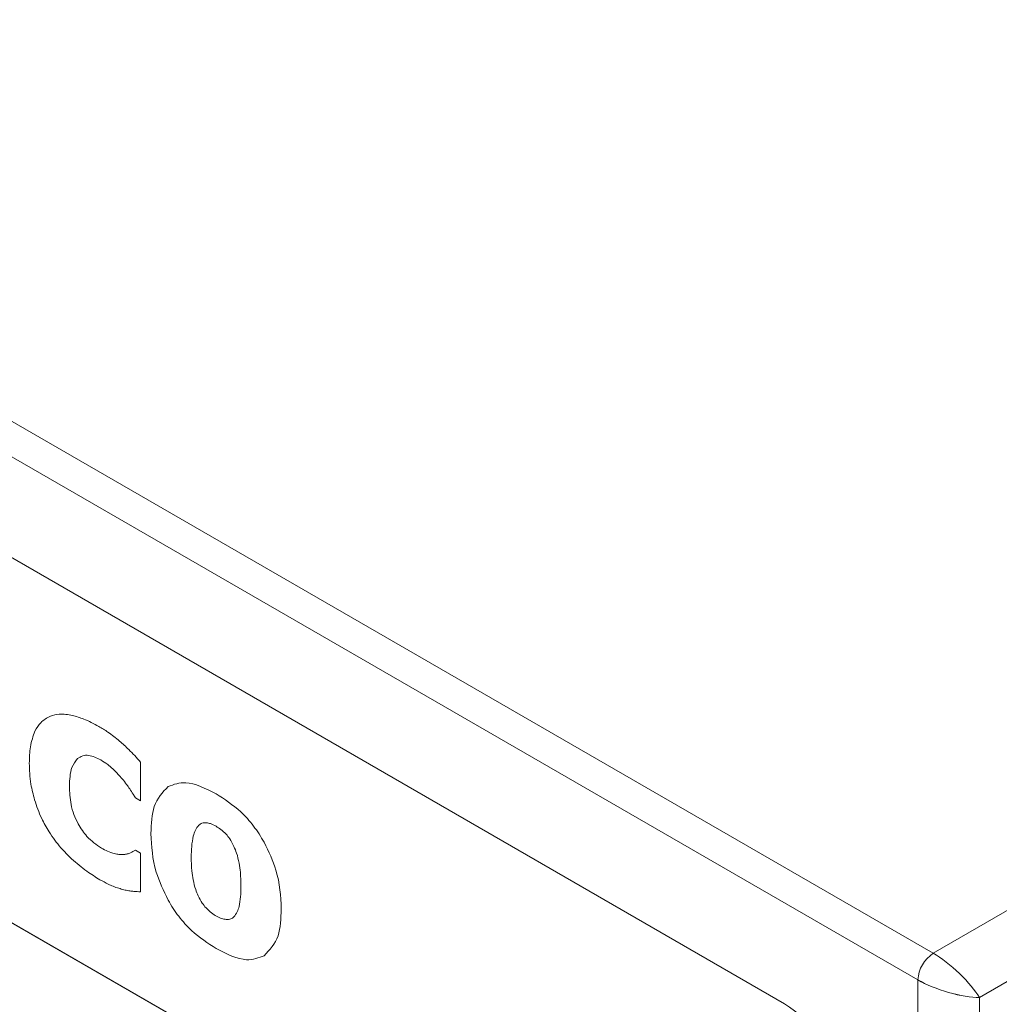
# Model space of a CAD drawing. Header units: millimetres. Extents: x -420 to 420, y -297 to 297.
# Tile 116 of 141: x 241 to 262, y 172 to 193. Entities that reach past the tile are written whole.
import ezdxf

# ---------------------------------------------------------------- set-up
doc = ezdxf.new("R2010")
doc.units = ezdxf.units.MM
doc.header["$MEASUREMENT"] = 0
doc.layers.add('layer 1', color=7, linetype='Continuous')

msp = doc.modelspace()

# ---------------------------------------------------------------- linework, layer by layer
at = {"layer": 'layer 1', "color": 7, "lineweight": 9}
for points in [[(219.1947, 196.4232), (219.1947, 196.4232), (260.3723, 172.6519), (260.3723, 172.6519)], [(260.0457, 172.0858), (260.0457, 172.0858), (218.8679, 195.8572), (218.8679, 195.8572)], [(257.2024, 171.5761), (257.2024, 171.5761), (221.711, 192.0647), (221.711, 192.0647)], [(251.3525, 167.179), (251.3525, 167.179), (227.8224, 180.7625), (227.8224, 180.7625)], [(251.2218, 167.2544), (251.2218, 167.2544), (227.9531, 180.6871), (227.9531, 180.6871)], [(260.3723, 172.6519), (260.3723, 172.6519), (269.5495, 177.9495), (269.5495, 177.9495)], [(243.4896, 175.9004), (243.4896, 175.9004), (243.4896, 176.724), (243.4896, 176.724)], [(270.203, 176.8176), (270.203, 176.8176), (261.3529, 171.7083), (261.3529, 171.7083)], [(243.3826, 175.9624), (243.3826, 175.9624), (243.4896, 175.9004), (243.4896, 175.9004)], [(243.4896, 174.7838), (243.4896, 174.7838), (243.3826, 174.8456), (243.3826, 174.8456)], [(222.2667, 174.6862), (222.2667, 174.6862), (256.9082, 154.6881), (256.9082, 154.6881)], [(243.4896, 173.9602), (243.4896, 173.9602), (243.4896, 174.7838), (243.4896, 174.7838)], [(227.8224, 172.9885), (227.8224, 172.9885), (251.3525, 159.4048), (251.3525, 159.4048)], [(227.9531, 172.9129), (227.9531, 172.9129), (251.2218, 159.4803), (251.2218, 159.4803)], [(260.3723, 172.6519), (260.178, 172.5275), (260.056, 172.3164), (260.0457, 172.0858)], [(260.3723, 172.6519), (260.3723, 172.6519), (260.3723, 172.6517), (260.3723, 172.6517)], [(260.9303, 172.2193), (260.9303, 172.2193), (260.9303, 172.2191), (260.9303, 172.2191)], [(260.0457, 172.0858), (260.0457, 172.0858), (260.0457, 172.0856), (260.0457, 172.0856)], [(260.0457, 63.3988), (260.0457, 63.3988), (260.0457, 172.0858), (260.0457, 172.0858)], [(260.6992, 171.8189), (260.6992, 171.8189), (260.6992, 171.8189), (260.6992, 171.8189)], [(261.3529, 171.7083), (261.3529, 171.7083), (261.3529, 63.7763), (261.3529, 63.7763)], [(261.3529, 171.7083), (261.3529, 171.7083), (261.3529, 171.7083), (261.3529, 171.7083)], [(261.3529, 171.7083), (261.3529, 171.7083), (261.3529, 171.7083), (261.3529, 171.7083)], [(259.1633, 168.1797), (259.1002, 169.5633), (258.3689, 170.8298), (257.2024, 171.5761)]]:
    msp.add_open_spline(points, degree=3, dxfattribs=at)
for points, knots in [([(241.5716, 177.7029), (241.4982, 177.663), (241.4248, 177.6232), (241.3666, 177.562), (241.3666, 177.562), (241.3185, 177.5116), (241.2808, 177.4469), (241.2431, 177.382)], [0, 0, 0, 0, 0.3333333, 0.3333333, 0.3333333, 0.3333333, 1, 1, 1, 1]), ([(242.0406, 177.716), (241.9445, 177.7325), (241.8485, 177.7489), (241.7609, 177.7428), (241.7609, 177.7428), (241.6945, 177.7382), (241.6332, 177.7205), (241.5716, 177.7029)], [0, 0, 0, 0, 0.3333333, 0.3333333, 0.3333333, 0.3333333, 1, 1, 1, 1]), ([(242.6028, 177.4833), (242.4954, 177.5406), (242.388, 177.5979), (242.2826, 177.6393), (242.2826, 177.6393), (242.2011, 177.6713), (242.1208, 177.6937), (242.0406, 177.716)], [0, 0, 0, 0, 0.3333333, 0.3333333, 0.3333333, 0.3333333, 1, 1, 1, 1]), ([(241.2431, 177.382), (241.2043, 177.276), (241.1656, 177.1699), (241.1457, 177.0492), (241.1457, 177.0492), (241.1277, 176.9405), (241.125, 176.82), (241.1222, 176.6994)], [0, 0, 0, 0, 0.3333333, 0.3333333, 0.3333333, 0.3333333, 1, 1, 1, 1]), ([(243.045, 177.169), (242.9627, 177.2354), (242.8805, 177.3019), (242.7975, 177.3596), (242.7975, 177.3596), (242.733, 177.4043), (242.6679, 177.4439), (242.6028, 177.4833)], [0, 0, 0, 0, 0.3333333, 0.3333333, 0.3333333, 0.3333333, 1, 1, 1, 1]), ([(243.4896, 176.724), (243.4075, 176.8157), (243.3253, 176.9074), (243.2401, 176.9908), (243.2401, 176.9908), (243.1763, 177.0533), (243.1106, 177.1111), (243.045, 177.169)], [0, 0, 0, 0, 0.3333333, 0.3333333, 0.3333333, 0.3333333, 1, 1, 1, 1]), ([(241.9757, 176.2068), (241.9818, 176.3511), (241.9879, 176.4957), (242.0304, 176.6053), (242.0304, 176.6053), (242.0593, 176.6797), (242.1046, 176.7381), (242.1501, 176.7965)], [0, 0, 0, 0, 0.3333333, 0.3333333, 0.3333333, 0.3333333, 1, 1, 1, 1]), ([(242.1501, 176.7965), (242.1846, 176.8203), (242.219, 176.8442), (242.2593, 176.8573), (242.2593, 176.8573), (242.2989, 176.8699), (242.3438, 176.8723), (242.3909, 176.8647), (242.3909, 176.8647), (242.4712, 176.8516), (242.5573, 176.81), (242.6435, 176.7684)], [0, 0, 0, 0, 0.25, 0.25, 0.25, 0.25, 0.5, 0.5, 0.5, 0.5, 1, 1, 1, 1]), ([(242.6435, 176.7684), (242.6934, 176.7379), (242.7433, 176.7074), (242.7923, 176.67), (242.7923, 176.67), (242.828, 176.6429), (242.8631, 176.612), (242.8982, 176.5811)], [0, 0, 0, 0, 0.3333333, 0.3333333, 0.3333333, 0.3333333, 1, 1, 1, 1]), ([(241.1222, 176.6994), (241.1264, 176.5528), (241.1309, 176.4061), (241.1573, 176.2519), (241.1573, 176.2519), (241.1756, 176.1437), (241.2048, 176.0319), (241.234, 175.92)], [0, 0, 0, 0, 0.3333333, 0.3333333, 0.3333333, 0.3333333, 1, 1, 1, 1]), ([(242.8982, 176.5811), (242.9385, 176.5425), (242.979, 176.5037), (243.018, 176.4619), (243.018, 176.4619), (243.0467, 176.431), (243.0746, 176.3983), (243.1025, 176.3657)], [0, 0, 0, 0, 0.3333333, 0.3333333, 0.3333333, 0.3333333, 1, 1, 1, 1]), ([(243.1025, 176.3657), (243.1336, 176.3269), (243.1644, 176.2883), (243.194, 176.248), (243.194, 176.248), (243.2166, 176.2173), (243.2382, 176.1855), (243.26, 176.1539)], [0, 0, 0, 0, 0.3333333, 0.3333333, 0.3333333, 0.3333333, 1, 1, 1, 1]), ([(245.1006, 176.0493), (244.8752, 176.1624), (244.6497, 176.2753), (244.455, 176.2846), (244.455, 176.2846), (244.3191, 176.2911), (244.1982, 176.2469), (244.0771, 176.2025)], [0, 0, 0, 0, 0.3333333, 0.3333333, 0.3333333, 0.3333333, 1, 1, 1, 1]), ([(242.1623, 175.4066), (242.1301, 175.4725), (242.0977, 175.5381), (242.0724, 175.6046), (242.0724, 175.6046), (242.0449, 175.6775), (242.0255, 175.7514), (242.0118, 175.823), (242.0118, 175.823), (241.9866, 175.9563), (241.9811, 176.0814), (241.9757, 176.2068)], [0, 0, 0, 0, 0.25, 0.25, 0.25, 0.25, 0.5, 0.5, 0.5, 0.5, 1, 1, 1, 1]), ([(243.26, 176.1539), (243.285, 176.1164), (243.3101, 176.0788), (243.3343, 176.0406), (243.3343, 176.0406), (243.3506, 176.0147), (243.3665, 175.9886), (243.3826, 175.9624)], [0, 0, 0, 0, 0.3333333, 0.3333333, 0.3333333, 0.3333333, 1, 1, 1, 1]), ([(244.0771, 176.2025), (243.9601, 176.0788), (243.8431, 175.955), (243.7828, 175.7764), (243.7828, 175.7764), (243.7283, 175.6148), (243.7202, 175.4081), (243.7122, 175.2014)], [0, 0, 0, 0, 0.3333333, 0.3333333, 0.3333333, 0.3333333, 1, 1, 1, 1]), ([(241.234, 175.92), (241.2793, 175.7867), (241.3246, 175.6534), (241.3862, 175.5246), (241.3862, 175.5246), (241.4329, 175.427), (241.4888, 175.3318), (241.5448, 175.2366)], [0, 0, 0, 0, 0.3333333, 0.3333333, 0.3333333, 0.3333333, 1, 1, 1, 1]), ([(246.1248, 175.0177), (246.0521, 175.1351), (245.9795, 175.2525), (245.8979, 175.3606), (245.8979, 175.3606), (245.8138, 175.4719), (245.7205, 175.5732), (245.6243, 175.6616), (245.6243, 175.6616), (245.4552, 175.8174), (245.2779, 175.9333), (245.1006, 176.0493)], [0, 0, 0, 0, 0.25, 0.25, 0.25, 0.25, 0.5, 0.5, 0.5, 0.5, 1, 1, 1, 1]), ([(242.6579, 174.8929), (242.5503, 174.9654), (242.4425, 175.0378), (242.3501, 175.1419), (242.3501, 175.1419), (242.2819, 175.2188), (242.2222, 175.3127), (242.1623, 175.4066)], [0, 0, 0, 0, 0.3333333, 0.3333333, 0.3333333, 0.3333333, 1, 1, 1, 1]), ([(244.729, 175.3772), (244.7031, 175.3447), (244.6774, 175.312), (244.658, 175.2722), (244.658, 175.2722), (244.6397, 175.2347), (244.6271, 175.1909), (244.6147, 175.1471)], [0, 0, 0, 0, 0.3333333, 0.3333333, 0.3333333, 0.3333333, 1, 1, 1, 1]), ([(244.8965, 175.4334), (244.8625, 175.4331), (244.8285, 175.4325), (244.7994, 175.422), (244.7994, 175.422), (244.7732, 175.4126), (244.7512, 175.395), (244.729, 175.3772)], [0, 0, 0, 0, 0.3333333, 0.3333333, 0.3333333, 0.3333333, 1, 1, 1, 1]), ([(245.1006, 175.3562), (245.0605, 175.3776), (245.0202, 175.3991), (244.9812, 175.4126), (244.9812, 175.4126), (244.9525, 175.4224), (244.9244, 175.4279), (244.8965, 175.4334)], [0, 0, 0, 0, 0.3333333, 0.3333333, 0.3333333, 0.3333333, 1, 1, 1, 1]), ([(245.313, 175.1883), (245.2758, 175.2242), (245.2387, 175.2602), (245.2004, 175.2898), (245.2004, 175.2898), (245.1677, 175.3149), (245.1342, 175.3357), (245.1006, 175.3562)], [0, 0, 0, 0, 0.3333333, 0.3333333, 0.3333333, 0.3333333, 1, 1, 1, 1]), ([(241.5448, 175.2366), (241.6252, 175.1203), (241.7058, 175.004), (241.7942, 174.9008), (241.7942, 174.9008), (241.8667, 174.8165), (241.9443, 174.7407), (242.0219, 174.6651)], [0, 0, 0, 0, 0.3333333, 0.3333333, 0.3333333, 0.3333333, 1, 1, 1, 1]), ([(243.7122, 175.2014), (243.7263, 174.9302), (243.7405, 174.6592), (243.8266, 174.3789), (243.8266, 174.3789), (243.8867, 174.1834), (243.9819, 173.9833), (244.0771, 173.7833)], [0, 0, 0, 0, 0.3333333, 0.3333333, 0.3333333, 0.3333333, 1, 1, 1, 1]), ([(244.6147, 175.1471), (244.6009, 175.0752), (244.587, 175.0031), (244.5798, 174.9264), (244.5798, 174.9264), (244.573, 174.8535), (244.5722, 174.7766), (244.5713, 174.6997)], [0, 0, 0, 0, 0.3333333, 0.3333333, 0.3333333, 0.3333333, 1, 1, 1, 1]), ([(245.4805, 174.9293), (245.4529, 174.9842), (245.4254, 175.0393), (245.3914, 175.0887), (245.3914, 175.0887), (245.3674, 175.1236), (245.3402, 175.156), (245.313, 175.1883)], [0, 0, 0, 0, 0.3333333, 0.3333333, 0.3333333, 0.3333333, 1, 1, 1, 1]), ([(242.9339, 174.7748), (242.8857, 174.7894), (242.8376, 174.8042), (242.7886, 174.8254), (242.7886, 174.8254), (242.7455, 174.8445), (242.7017, 174.8687), (242.6579, 174.8929)], [0, 0, 0, 0, 0.3333333, 0.3333333, 0.3333333, 0.3333333, 1, 1, 1, 1]), ([(243.3826, 174.8456), (243.365, 174.8358), (243.3475, 174.826), (243.3295, 174.8169), (243.3295, 174.8169), (243.3133, 174.8086), (243.2968, 174.8008), (243.2802, 174.7931)], [0, 0, 0, 0, 0.3333333, 0.3333333, 0.3333333, 0.3333333, 1, 1, 1, 1]), ([(245.5899, 174.572), (245.5748, 174.6431), (245.5598, 174.7143), (245.5358, 174.786), (245.5358, 174.786), (245.5201, 174.8337), (245.5003, 174.8816), (245.4805, 174.9293)], [0, 0, 0, 0, 0.3333333, 0.3333333, 0.3333333, 0.3333333, 1, 1, 1, 1]), ([(246.4884, 173.5986), (246.4744, 173.87), (246.4605, 174.1414), (246.3745, 174.422), (246.3745, 174.422), (246.3146, 174.6176), (246.2198, 174.8176), (246.1248, 175.0177)], [0, 0, 0, 0, 0.3333333, 0.3333333, 0.3333333, 0.3333333, 1, 1, 1, 1]), ([(242.0219, 174.6651), (242.1295, 174.572), (242.2373, 174.4788), (242.3468, 174.3997), (242.3468, 174.3997), (242.4394, 174.3327), (242.5333, 174.276), (242.6272, 174.2192)], [0, 0, 0, 0, 0.3333333, 0.3333333, 0.3333333, 0.3333333, 1, 1, 1, 1]), ([(243.1374, 174.7565), (243.1027, 174.7553), (243.0678, 174.7542), (243.0315, 174.7579), (243.0315, 174.7579), (242.9997, 174.7611), (242.9668, 174.7679), (242.9339, 174.7748)], [0, 0, 0, 0, 0.3333333, 0.3333333, 0.3333333, 0.3333333, 1, 1, 1, 1]), ([(243.2802, 174.7931), (243.2561, 174.7838), (243.2319, 174.7744), (243.2064, 174.7681), (243.2064, 174.7681), (243.184, 174.7627), (243.1607, 174.7596), (243.1374, 174.7565)], [0, 0, 0, 0, 0.3333333, 0.3333333, 0.3333333, 0.3333333, 1, 1, 1, 1]), ([(244.5713, 174.6997), (244.5724, 174.6036), (244.5735, 174.5074), (244.5842, 174.407), (244.5842, 174.407), (244.5911, 174.3442), (244.6016, 174.2795), (244.6122, 174.2148)], [0, 0, 0, 0, 0.3333333, 0.3333333, 0.3333333, 0.3333333, 1, 1, 1, 1]), ([(245.6291, 174.0891), (245.6278, 174.1835), (245.6267, 174.278), (245.6167, 174.3765), (245.6167, 174.3765), (245.6103, 174.4405), (245.6001, 174.5063), (245.5899, 174.572)], [0, 0, 0, 0, 0.3333333, 0.3333333, 0.3333333, 0.3333333, 1, 1, 1, 1]), ([(242.6272, 174.2192), (242.6849, 174.1863), (242.7426, 174.1534), (242.7999, 174.1259), (242.7999, 174.1259), (242.8356, 174.1087), (242.8709, 174.0937), (242.9062, 174.0787)], [0, 0, 0, 0, 0.3333333, 0.3333333, 0.3333333, 0.3333333, 1, 1, 1, 1]), ([(244.6122, 174.2148), (244.6271, 174.1468), (244.6421, 174.0785), (244.6652, 174.0099), (244.6652, 174.0099), (244.6804, 173.9647), (244.6989, 173.9194), (244.7175, 173.8739)], [0, 0, 0, 0, 0.3333333, 0.3333333, 0.3333333, 0.3333333, 1, 1, 1, 1]), ([(242.9062, 174.0787), (242.9474, 174.0639), (242.9886, 174.0491), (243.0295, 174.0364), (243.0295, 174.0364), (243.0644, 174.0255), (243.0988, 174.016), (243.1334, 174.0066)], [0, 0, 0, 0, 0.3333333, 0.3333333, 0.3333333, 0.3333333, 1, 1, 1, 1]), ([(243.1334, 174.0066), (243.1696, 173.9977), (243.2057, 173.9891), (243.2412, 173.9833), (243.2412, 173.9833), (243.2691, 173.9787), (243.2966, 173.9761), (243.3242, 173.9733)], [0, 0, 0, 0, 0.3333333, 0.3333333, 0.3333333, 0.3333333, 1, 1, 1, 1]), ([(245.5907, 173.6482), (245.6029, 173.7167), (245.6151, 173.7853), (245.6215, 173.858), (245.6215, 173.858), (245.6282, 173.9321), (245.6286, 174.0105), (245.6291, 174.0891)], [0, 0, 0, 0, 0.3333333, 0.3333333, 0.3333333, 0.3333333, 1, 1, 1, 1]), ([(243.3242, 173.9733), (243.3569, 173.9708), (243.3896, 173.9682), (243.4225, 173.9656), (243.4225, 173.9656), (243.4449, 173.9637), (243.4673, 173.9621), (243.4896, 173.9602)], [0, 0, 0, 0, 0.3333333, 0.3333333, 0.3333333, 0.3333333, 1, 1, 1, 1]), ([(244.0771, 173.7833), (244.15, 173.6657), (244.2228, 173.5483), (244.3045, 173.4402), (244.3045, 173.4402), (244.3885, 173.3289), (244.4818, 173.2278), (244.5778, 173.1392), (244.5778, 173.1392), (244.7467, 172.9835), (244.9237, 172.8678), (245.1006, 172.7521)], [0, 0, 0, 0, 0.25, 0.25, 0.25, 0.25, 0.5, 0.5, 0.5, 0.5, 1, 1, 1, 1]), ([(244.7175, 173.8739), (244.744, 173.8216), (244.7704, 173.7692), (244.8029, 173.7221), (244.8029, 173.7221), (244.8279, 173.6859), (244.8564, 173.6528), (244.885, 173.6197)], [0, 0, 0, 0, 0.3333333, 0.3333333, 0.3333333, 0.3333333, 1, 1, 1, 1]), ([(244.885, 173.6197), (244.9244, 173.581), (244.9638, 173.5424), (245.0043, 173.5106), (245.0043, 173.5106), (245.0381, 173.4844), (245.0727, 173.4629), (245.1072, 173.4415)], [0, 0, 0, 0, 0.3333333, 0.3333333, 0.3333333, 0.3333333, 1, 1, 1, 1]), ([(245.4779, 173.4265), (245.5043, 173.4596), (245.5306, 173.4927), (245.5502, 173.5332), (245.5502, 173.5332), (245.567, 173.5679), (245.5788, 173.608), (245.5907, 173.6482)], [0, 0, 0, 0, 0.3333333, 0.3333333, 0.3333333, 0.3333333, 1, 1, 1, 1]), ([(246.1257, 172.6007), (246.242, 172.7249), (246.3583, 172.8491), (246.4182, 173.0277), (246.4182, 173.0277), (246.472, 173.1888), (246.4801, 173.3936), (246.4884, 173.5986)], [0, 0, 0, 0, 0.3333333, 0.3333333, 0.3333333, 0.3333333, 1, 1, 1, 1]), ([(245.1072, 173.4415), (245.1455, 173.4222), (245.184, 173.4032), (245.2211, 173.3916), (245.2211, 173.3916), (245.252, 173.3819), (245.2821, 173.3775), (245.3123, 173.3731)], [0, 0, 0, 0, 0.3333333, 0.3333333, 0.3333333, 0.3333333, 1, 1, 1, 1]), ([(245.3123, 173.3731), (245.3487, 173.3729), (245.3853, 173.3727), (245.4156, 173.3847), (245.4156, 173.3847), (245.4387, 173.3938), (245.4583, 173.4102), (245.4779, 173.4265)], [0, 0, 0, 0, 0.3333333, 0.3333333, 0.3333333, 0.3333333, 1, 1, 1, 1]), ([(245.1006, 172.7521), (245.3271, 172.6384), (245.5535, 172.5247), (245.7486, 172.5162), (245.7486, 172.5162), (245.8844, 172.5105), (246.0052, 172.5556), (246.1257, 172.6007)], [0, 0, 0, 0, 0.3333333, 0.3333333, 0.3333333, 0.3333333, 1, 1, 1, 1]), ([(261.3529, 171.7083), (261.2662, 171.8586), (261.1142, 172.0424), (260.9303, 172.2193), (260.9303, 172.2193), (260.7465, 172.3962), (260.5457, 172.5517), (260.3723, 172.6519)], [0, 0, 0, 0, 0.3333333, 0.3333333, 0.3333333, 0.3333333, 1, 1, 1, 1]), ([(261.3529, 171.7083), (261.2662, 171.8586), (261.1142, 172.0424), (260.9303, 172.2193), (260.9303, 172.2193), (260.7465, 172.3962), (260.5457, 172.5517), (260.3723, 172.6519)], [0, 0, 0, 0, 0.3333333, 0.3333333, 0.3333333, 0.3333333, 1, 1, 1, 1]), ([(261.3529, 171.7083), (261.2662, 171.8586), (261.1142, 172.0422), (260.9303, 172.2193), (260.9303, 172.2193), (260.7465, 172.3962), (260.5457, 172.5517), (260.3723, 172.6519)], [0, 0, 0, 0, 0.3333333, 0.3333333, 0.3333333, 0.3333333, 1, 1, 1, 1]), ([(261.3529, 171.7083), (261.2662, 171.8586), (261.1142, 172.0422), (260.9303, 172.2193), (260.9303, 172.2193), (260.7465, 172.3962), (260.5457, 172.5517), (260.3723, 172.6519)], [0, 0, 0, 0, 0.3333333, 0.3333333, 0.3333333, 0.3333333, 1, 1, 1, 1]), ([(261.3529, 171.7083), (261.2662, 171.8586), (261.1142, 172.0422), (260.9303, 172.2191), (260.9303, 172.2191), (260.7465, 172.3962), (260.5457, 172.5517), (260.3723, 172.6519)], [0, 0, 0, 0, 0.3333333, 0.3333333, 0.3333333, 0.3333333, 1, 1, 1, 1]), ([(261.3529, 171.7083), (261.2662, 171.8586), (261.1142, 172.0422), (260.9303, 172.2191), (260.9303, 172.2191), (260.7465, 172.3962), (260.5457, 172.5517), (260.3723, 172.6519)], [0, 0, 0, 0, 0.3333333, 0.3333333, 0.3333333, 0.3333333, 1, 1, 1, 1]), ([(261.3529, 171.7083), (261.2662, 171.8586), (261.1142, 172.0422), (260.9303, 172.2191), (260.9303, 172.2191), (260.7465, 172.396), (260.5457, 172.5517), (260.3723, 172.6519)], [0, 0, 0, 0, 0.3333333, 0.3333333, 0.3333333, 0.3333333, 1, 1, 1, 1]), ([(261.3529, 171.7083), (261.2662, 171.8584), (261.1142, 172.0422), (260.9303, 172.2191), (260.9303, 172.2191), (260.7465, 172.396), (260.5457, 172.5517), (260.3723, 172.6519)], [0, 0, 0, 0, 0.3333333, 0.3333333, 0.3333333, 0.3333333, 1, 1, 1, 1]), ([(261.3529, 171.7083), (261.2662, 171.8584), (261.1142, 172.0422), (260.9303, 172.2191), (260.9303, 172.2191), (260.7465, 172.396), (260.5457, 172.5517), (260.3723, 172.6519)], [0, 0, 0, 0, 0.3333333, 0.3333333, 0.3333333, 0.3333333, 1, 1, 1, 1]), ([(261.3529, 171.7083), (261.2662, 171.8584), (261.1142, 172.0422), (260.9303, 172.2191), (260.9303, 172.2191), (260.7465, 172.396), (260.5457, 172.5517), (260.3723, 172.6519)], [0, 0, 0, 0, 0.3333333, 0.3333333, 0.3333333, 0.3333333, 1, 1, 1, 1]), ([(261.3529, 171.7083), (261.2662, 171.8584), (261.1142, 172.0422), (260.9303, 172.2191), (260.9303, 172.2191), (260.7465, 172.396), (260.5457, 172.5517), (260.3723, 172.6519)], [0, 0, 0, 0, 0.3333333, 0.3333333, 0.3333333, 0.3333333, 1, 1, 1, 1]), ([(261.3529, 171.7083), (261.2662, 171.8584), (261.1142, 172.0422), (260.9303, 172.2191), (260.9303, 172.2191), (260.7465, 172.396), (260.5457, 172.5517), (260.3723, 172.6517)], [0, 0, 0, 0, 0.3333333, 0.3333333, 0.3333333, 0.3333333, 1, 1, 1, 1]), ([(261.3529, 171.7083), (261.2662, 171.8584), (261.1142, 172.0422), (260.9303, 172.2191), (260.9303, 172.2191), (260.7465, 172.396), (260.5457, 172.5517), (260.3723, 172.6517)], [0, 0, 0, 0, 0.3333333, 0.3333333, 0.3333333, 0.3333333, 1, 1, 1, 1]), ([(261.3529, 171.7083), (261.2662, 171.8584), (261.1142, 172.0422), (260.9303, 172.2191), (260.9303, 172.2191), (260.7465, 172.396), (260.5457, 172.5517), (260.3723, 172.6517)], [0, 0, 0, 0, 0.3333333, 0.3333333, 0.3333333, 0.3333333, 1, 1, 1, 1]), ([(261.3529, 171.7083), (261.2662, 171.8584), (261.1142, 172.0422), (260.9303, 172.2191), (260.9303, 172.2191), (260.7465, 172.396), (260.5457, 172.5517), (260.3723, 172.6517)], [0, 0, 0, 0, 0.3333333, 0.3333333, 0.3333333, 0.3333333, 1, 1, 1, 1]), ([(261.3529, 171.7083), (261.2662, 171.8584), (261.1142, 172.0422), (260.9303, 172.2191), (260.9303, 172.2191), (260.7465, 172.396), (260.5457, 172.5517), (260.3723, 172.6517)], [0, 0, 0, 0, 0.3333333, 0.3333333, 0.3333333, 0.3333333, 1, 1, 1, 1]), ([(261.3529, 171.7083), (261.2662, 171.8584), (261.1142, 172.0422), (260.9303, 172.2191), (260.9303, 172.2191), (260.7465, 172.396), (260.5457, 172.5517), (260.3723, 172.6517)], [0, 0, 0, 0, 0.3333333, 0.3333333, 0.3333333, 0.3333333, 1, 1, 1, 1]), ([(261.3529, 171.7083), (261.2662, 171.8584), (261.1142, 172.0422), (260.9303, 172.2191), (260.9303, 172.2191), (260.7465, 172.396), (260.5457, 172.5517), (260.3723, 172.6517)], [0, 0, 0, 0, 0.3333333, 0.3333333, 0.3333333, 0.3333333, 1, 1, 1, 1]), ([(261.3529, 171.7083), (261.2662, 171.8584), (261.1142, 172.0422), (260.9303, 172.2191), (260.9303, 172.2191), (260.7465, 172.396), (260.5457, 172.5517), (260.3723, 172.6517)], [0, 0, 0, 0, 0.3333333, 0.3333333, 0.3333333, 0.3333333, 1, 1, 1, 1]), ([(261.3529, 171.7083), (261.2662, 171.8584), (261.1142, 172.0422), (260.9303, 172.2191), (260.9303, 172.2191), (260.7465, 172.396), (260.5457, 172.5517), (260.3723, 172.6517)], [0, 0, 0, 0, 0.3333333, 0.3333333, 0.3333333, 0.3333333, 1, 1, 1, 1]), ([(261.3529, 171.7083), (261.2662, 171.8584), (261.1142, 172.0422), (260.9303, 172.2191), (260.9303, 172.2191), (260.7465, 172.396), (260.5457, 172.5517), (260.3723, 172.6517)], [0, 0, 0, 0, 0.3333333, 0.3333333, 0.3333333, 0.3333333, 1, 1, 1, 1]), ([(260.0457, 172.0858), (260.2189, 171.9858), (260.4541, 171.8897), (260.6992, 171.8189), (260.6992, 171.8189), (260.9443, 171.7482), (261.1795, 171.7085), (261.3529, 171.7083)], [0, 0, 0, 0, 0.3333333, 0.3333333, 0.3333333, 0.3333333, 1, 1, 1, 1]), ([(260.0457, 172.0858), (260.2189, 171.9856), (260.4541, 171.8897), (260.6992, 171.8189), (260.6992, 171.8189), (260.9443, 171.7482), (261.1795, 171.7085), (261.3529, 171.7083)], [0, 0, 0, 0, 0.3333333, 0.3333333, 0.3333333, 0.3333333, 1, 1, 1, 1]), ([(260.0457, 172.0858), (260.2189, 171.9856), (260.4541, 171.8897), (260.6992, 171.8189), (260.6992, 171.8189), (260.9443, 171.7482), (261.1795, 171.7085), (261.3529, 171.7083)], [0, 0, 0, 0, 0.3333333, 0.3333333, 0.3333333, 0.3333333, 1, 1, 1, 1]), ([(260.0457, 172.0858), (260.2189, 171.9856), (260.4541, 171.8897), (260.6992, 171.8189), (260.6992, 171.8189), (260.9443, 171.7482), (261.1795, 171.7083), (261.3529, 171.7083)], [0, 0, 0, 0, 0.3333333, 0.3333333, 0.3333333, 0.3333333, 1, 1, 1, 1]), ([(260.0457, 172.0858), (260.2189, 171.9856), (260.4541, 171.8897), (260.6992, 171.8189), (260.6992, 171.8189), (260.9443, 171.7482), (261.1795, 171.7083), (261.3529, 171.7083)], [0, 0, 0, 0, 0.3333333, 0.3333333, 0.3333333, 0.3333333, 1, 1, 1, 1]), ([(260.0457, 172.0858), (260.2189, 171.9856), (260.4541, 171.8897), (260.6992, 171.8189), (260.6992, 171.8189), (260.9443, 171.7482), (261.1795, 171.7083), (261.3529, 171.7083)], [0, 0, 0, 0, 0.3333333, 0.3333333, 0.3333333, 0.3333333, 1, 1, 1, 1]), ([(260.0457, 172.0858), (260.2189, 171.9856), (260.4541, 171.8897), (260.6992, 171.8189), (260.6992, 171.8189), (260.9443, 171.7482), (261.1795, 171.7083), (261.3529, 171.7083)], [0, 0, 0, 0, 0.3333333, 0.3333333, 0.3333333, 0.3333333, 1, 1, 1, 1]), ([(260.0457, 172.0858), (260.2189, 171.9856), (260.4541, 171.8897), (260.6992, 171.8189), (260.6992, 171.8189), (260.9443, 171.7482), (261.1795, 171.7083), (261.3529, 171.7083)], [0, 0, 0, 0, 0.3333333, 0.3333333, 0.3333333, 0.3333333, 1, 1, 1, 1]), ([(260.0457, 172.0858), (260.2189, 171.9856), (260.4541, 171.8897), (260.6992, 171.8189), (260.6992, 171.8189), (260.9443, 171.7482), (261.1795, 171.7083), (261.3529, 171.7083)], [0, 0, 0, 0, 0.3333333, 0.3333333, 0.3333333, 0.3333333, 1, 1, 1, 1]), ([(260.0457, 172.0858), (260.2189, 171.9856), (260.4541, 171.8897), (260.6992, 171.8189), (260.6992, 171.8189), (260.9443, 171.7482), (261.1795, 171.7083), (261.3529, 171.7083)], [0, 0, 0, 0, 0.3333333, 0.3333333, 0.3333333, 0.3333333, 1, 1, 1, 1]), ([(260.0457, 172.0858), (260.2189, 171.9856), (260.4541, 171.8897), (260.6992, 171.8189), (260.6992, 171.8189), (260.9443, 171.7482), (261.1795, 171.7083), (261.3529, 171.7083)], [0, 0, 0, 0, 0.3333333, 0.3333333, 0.3333333, 0.3333333, 1, 1, 1, 1]), ([(260.0457, 172.0858), (260.2189, 171.9856), (260.4541, 171.8897), (260.6992, 171.8189), (260.6992, 171.8189), (260.9443, 171.7481), (261.1795, 171.7083), (261.3529, 171.7083)], [0, 0, 0, 0, 0.3333333, 0.3333333, 0.3333333, 0.3333333, 1, 1, 1, 1]), ([(260.0457, 172.0858), (260.2189, 171.9856), (260.4541, 171.8897), (260.6992, 171.8189), (260.6992, 171.8189), (260.9443, 171.7481), (261.1795, 171.7083), (261.3529, 171.7083)], [0, 0, 0, 0, 0.3333333, 0.3333333, 0.3333333, 0.3333333, 1, 1, 1, 1]), ([(260.0457, 172.0858), (260.2189, 171.9856), (260.4541, 171.8897), (260.6992, 171.8189), (260.6992, 171.8189), (260.9443, 171.7481), (261.1795, 171.7083), (261.3529, 171.7083)], [0, 0, 0, 0, 0.3333333, 0.3333333, 0.3333333, 0.3333333, 1, 1, 1, 1]), ([(260.0457, 172.0858), (260.2189, 171.9856), (260.4541, 171.8897), (260.6992, 171.8189), (260.6992, 171.8189), (260.9443, 171.7481), (261.1795, 171.7083), (261.3529, 171.7083)], [0, 0, 0, 0, 0.3333333, 0.3333333, 0.3333333, 0.3333333, 1, 1, 1, 1]), ([(260.0457, 172.0858), (260.2189, 171.9856), (260.4541, 171.8897), (260.6992, 171.8189), (260.6992, 171.8189), (260.9443, 171.7481), (261.1795, 171.7083), (261.3529, 171.7083)], [0, 0, 0, 0, 0.3333333, 0.3333333, 0.3333333, 0.3333333, 1, 1, 1, 1]), ([(260.0457, 172.0858), (260.2189, 171.9856), (260.4541, 171.8897), (260.6992, 171.8189), (260.6992, 171.8189), (260.9443, 171.7481), (261.1795, 171.7083), (261.3529, 171.7083)], [0, 0, 0, 0, 0.3333333, 0.3333333, 0.3333333, 0.3333333, 1, 1, 1, 1]), ([(260.0457, 172.0858), (260.2189, 171.9856), (260.4541, 171.8897), (260.6992, 171.8189), (260.6992, 171.8189), (260.9443, 171.7481), (261.1795, 171.7083), (261.3529, 171.7083)], [0, 0, 0, 0, 0.3333333, 0.3333333, 0.3333333, 0.3333333, 1, 1, 1, 1]), ([(260.0457, 172.0858), (260.2189, 171.9856), (260.4541, 171.8897), (260.6992, 171.8189), (260.6992, 171.8189), (260.9443, 171.7481), (261.1795, 171.7083), (261.3529, 171.7083)], [0, 0, 0, 0, 0.3333333, 0.3333333, 0.3333333, 0.3333333, 1, 1, 1, 1]), ([(260.0457, 172.0856), (260.2189, 171.9856), (260.4541, 171.8897), (260.6992, 171.8189), (260.6992, 171.8189), (260.9443, 171.7481), (261.1795, 171.7083), (261.3529, 171.7083)], [0, 0, 0, 0, 0.3333333, 0.3333333, 0.3333333, 0.3333333, 1, 1, 1, 1]), ([(260.0457, 172.0856), (260.2189, 171.9856), (260.4541, 171.8897), (260.6992, 171.8189), (260.6992, 171.8189), (260.9443, 171.7481), (261.1795, 171.7083), (261.3529, 171.7083)], [0, 0, 0, 0, 0.3333333, 0.3333333, 0.3333333, 0.3333333, 1, 1, 1, 1])]:
    msp.add_open_spline(points, degree=3, knots=knots, dxfattribs=at)

doc.saveas('drawing.dxf')
